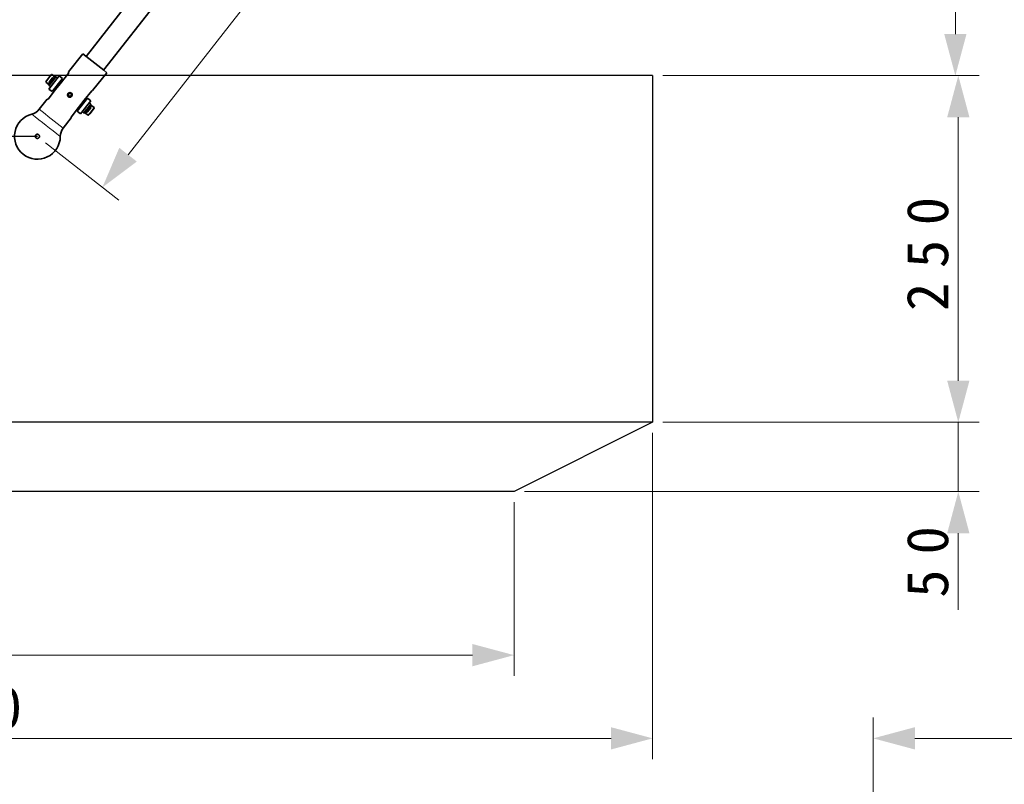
# Model space of a CAD drawing. Header units: millimetres. Extents: x 87 to 4373, y 75 to 3526.
# Tile 4 of 19: x 1468 to 2179, y 1270 to 1821. Entities that reach past the tile are written whole.
import ezdxf

# ---------------------------------------------------------------- set-up
doc = ezdxf.new("R2010")
doc.units = ezdxf.units.MM
doc.header["$MEASUREMENT"] = 0
doc.layers.add('图层0000', color=7, linetype='Continuous', lineweight=25)
doc.layers.add('图层1', color=7, linetype='Continuous', lineweight=35)
doc.dimstyles.new('线性样式 (GB)', dxfattribs={"dimtxt": 2, "dimasz": 2, "dimexe": 1, "dimexo": 0.5, "dimgap": 0.5, "dimtad": 1, "dimdsep": 46, "dimcen": -2.127267, "dimclrd": 7, "dimclre": 7, "dimclrt": 7, "dimadec": 0, "dimazin": 0, "dimtfac": 0.7, "dimtmove": 0, "dimatfit": 1, "dimfxl": 1, "dimfrac": 2, "dimtolj": 1, "dimtzin": 0, "dimlwd": 18, "dimlwe": 18, "dimarcsym": 0})

# ---------------------------------------------------------------- blocks, each defined once
blk = doc.blocks.new('DimBlk2572')
at = {"layer": '图层0000', "color": 7, "linetype": 'Continuous', "lineweight": 18}
for p, q in [((1981.11, 2361.69), (2033.92, 2320.23)), ((2003.59, 2305.9), (1546.64, 1723.83)), ((1487.11, 1732.43), (1539.92, 1690.97))]:
    blk.add_line(p, q, dxfattribs=at)
at = {"layer": '图层0000', "color": 7, "linetype": 'Continuous', "lineweight": -3}
for points in [[(2009.92, 2300.93), (2022.12, 2329.49), (1997.27, 2310.86)], [(1540.32, 1728.8), (1528.12, 1700.24), (1552.97, 1718.87)]]:
    blk.add_solid(points, dxfattribs=at)
at = {"layer": '图层0000', "color": 7, "linetype": 'Continuous', "lineweight": 18, "insert": (1769.75, 2019.08), "char_height": 30, "attachment_point": 8, "rotation": 51.86619, "line_spacing_factor": 1.2}
blk.add_mtext('\\T1.531250;\\W1;\\FSimSun|b0|i0;800', dxfattribs=at)
blk = doc.blocks.new('DimBlk2607')
at = {"layer": '图层0000', "color": 7, "linetype": 'Continuous', "lineweight": 18}
for p, q in [((2084.49, 1236.42), (2084.49, 1317.92)), ((2837.93, 1236.42), (2837.93, 1317.92)), ((2114.49, 1302.92), (2807.93, 1302.92))]:
    blk.add_line(p, q, dxfattribs=at)
at = {"layer": '图层0000', "color": 7, "linetype": 'Continuous', "lineweight": -3}
for points in [[(2114.49, 1310.96), (2084.49, 1302.92), (2114.49, 1294.88)], [(2807.93, 1294.88), (2837.93, 1302.92), (2807.93, 1310.96)]]:
    blk.add_solid(points, dxfattribs=at)
at = {"layer": '图层0000', "color": 7, "linetype": 'Continuous', "lineweight": 18, "insert": (2427.82, 1309.75), "char_height": 30, "attachment_point": 8, "line_spacing_factor": 1.2}
blk.add_mtext('\\T1.593750;\\W1;\\FSimSun|b0|i0;305mm', dxfattribs=at)
blk = doc.blocks.new('DimBlk2609')
at = {"layer": '图层0000', "color": 7, "linetype": 'Continuous', "lineweight": 18}
for p, q in [((1932.71, 1780.83), (2160.86, 1780.83)), ((2145.86, 1750.83), (2145.86, 1560.83)), ((1932.71, 1530.83), (2160.86, 1530.83))]:
    blk.add_line(p, q, dxfattribs=at)
at = {"layer": '图层0000', "color": 7, "linetype": 'Continuous', "lineweight": -3}
for points in [[(2153.9, 1750.83), (2145.86, 1780.83), (2137.83, 1750.83)], [(2137.83, 1560.83), (2145.86, 1530.83), (2153.9, 1560.83)]]:
    blk.add_solid(points, dxfattribs=at)
at = {"layer": '图层0000', "color": 7, "linetype": 'Continuous', "lineweight": 18, "insert": (2139.04, 1657.47), "char_height": 30, "attachment_point": 8, "rotation": 90, "line_spacing_factor": 1.2}
blk.add_mtext('\\T1.515625;\\W1;\\FSimSun|b0|i0;250', dxfattribs=at)
blk = doc.blocks.new('DimBlk2610')
at = {"layer": '图层0000', "color": 7, "linetype": 'Continuous', "lineweight": 18}
for p, q in [((2145.86, 1560.83), (2145.86, 1600.2)), ((1932.71, 1530.83), (2160.86, 1530.83)), ((2145.86, 1530.83), (2145.86, 1480.83)), ((1832.71, 1480.83), (2160.86, 1480.83)), ((2145.86, 1450.83), (2145.86, 1395.58))]:
    blk.add_line(p, q, dxfattribs=at)
at = {"layer": '图层0000', "color": 7, "linetype": 'Continuous', "lineweight": -3}
for points in [[(2137.83, 1560.83), (2145.86, 1530.83), (2153.9, 1560.83)], [(2153.9, 1450.83), (2145.86, 1480.83), (2137.83, 1450.83)]]:
    blk.add_solid(points, dxfattribs=at)
at = {"layer": '图层0000', "color": 7, "linetype": 'Continuous', "lineweight": 18, "insert": (2139.04, 1435.54), "char_height": 30, "attachment_point": 8, "rotation": 90, "line_spacing_factor": 1.2}
blk.add_mtext('\\T1.531250;\\W1;\\FSimSun|b0|i0;50', dxfattribs=at)
blk = doc.blocks.new('DimBlk2611')
at = {"layer": '图层0000', "color": 7, "linetype": 'Continuous', "lineweight": 18}
for p, q in [((925.21, 1523.33), (925.21, 1287.92)), ((1925.21, 1523.33), (1925.21, 1287.92)), ((1895.21, 1302.92), (955.21, 1302.92))]:
    blk.add_line(p, q, dxfattribs=at)
at = {"layer": '图层0000', "color": 7, "linetype": 'Continuous', "lineweight": -3}
for points in [[(955.21, 1310.96), (925.21, 1302.92), (955.21, 1294.88)], [(1895.21, 1294.88), (1925.21, 1302.92), (1895.21, 1310.96)]]:
    blk.add_solid(points, dxfattribs=at)
at = {"layer": '图层0000', "color": 7, "linetype": 'Continuous', "lineweight": 18, "insert": (1419.03, 1309.75), "char_height": 30, "attachment_point": 8, "line_spacing_factor": 1.2}
blk.add_mtext('\\T1.500000;\\W1;\\FSimSun|b0|i0;1000', dxfattribs=at)
blk = doc.blocks.new('DimBlk2612')
at = {"layer": '图层0000', "color": 7, "linetype": 'Continuous', "lineweight": 18}
for p, q in [((1025.21, 1473.33), (1025.21, 1347.92)), ((1825.21, 1473.33), (1825.21, 1347.92)), ((1795.21, 1362.92), (1055.21, 1362.92))]:
    blk.add_line(p, q, dxfattribs=at)
at = {"layer": '图层0000', "color": 7, "linetype": 'Continuous', "lineweight": -3}
for points in [[(1055.21, 1370.96), (1025.21, 1362.92), (1055.21, 1354.88)], [(1795.21, 1354.88), (1825.21, 1362.92), (1795.21, 1370.96)]]:
    blk.add_solid(points, dxfattribs=at)
at = {"layer": '图层0000', "color": 7, "linetype": 'Continuous', "lineweight": 18, "insert": (1419.03, 1369.75), "char_height": 30, "attachment_point": 8, "line_spacing_factor": 1.2}
blk.add_mtext('\\T1.531250;\\W1;\\FSimSun|b0|i0;800', dxfattribs=at)
blk = doc.blocks.new('DimBlk2613')
at = {"layer": '图层0000', "color": 7, "linetype": 'Continuous', "lineweight": 18}
for p, q in [((1593.03, 2653.33), (2158.73, 2653.33)), ((2143.73, 1810.83), (2143.73, 2623.33)), ((1932.71, 1780.83), (2158.73, 1780.83))]:
    blk.add_line(p, q, dxfattribs=at)
at = {"layer": '图层0000', "color": 7, "linetype": 'Continuous', "lineweight": -3}
for points in [[(2151.77, 2623.33), (2143.73, 2653.33), (2135.69, 2623.33)], [(2135.69, 1810.83), (2143.73, 1780.83), (2151.77, 1810.83)]]:
    blk.add_solid(points, dxfattribs=at)
at = {"layer": '图层0000', "color": 7, "linetype": 'Continuous', "lineweight": 18, "insert": (2136.9, 2343.16), "char_height": 30, "attachment_point": 8, "rotation": 90, "line_spacing_factor": 1.2}
blk.add_mtext('\\T1.312500;\\W1;\\FSimSun|b0|i0;58.17', dxfattribs=at)

msp = doc.modelspace()

# ---------------------------------------------------------------- linework, layer by layer
at = {"layer": '图层0000', "color": 7}
for p, q in [((1925.215, 1780.828), (925.215, 1780.828)), ((1925.215, 1780.828), (1925.215, 1530.828)), ((1481.339, 1736.914), (1350.486, 1736.914)), ((1925.215, 1530.828), (925.215, 1530.828)), ((1925.215, 1530.828), (1825.215, 1480.828)), ((1825.215, 1480.828), (1025.215, 1480.828))]:
    msp.add_line(p, q, dxfattribs=at)
at = {"layer": '图层0000', "color": 251, "linetype": 'Continuous', "lineweight": 18}
for p, q in [((1487.269, 1776.201), (1489.429, 1778.952)), ((1489.429, 1778.952), (1491.592, 1781.707)), ((1522.111, 1757.748), (1518.724, 1753.434)), ((1518.724, 1753.434), (1517.788, 1752.242))]:
    msp.add_line(p, q, dxfattribs=at)
for centre, radius, start, end in [((6102.464, 7623.613), 7467.648, 231.7817931, 231.9505889), ((6967.381, 8725.343), 8874.424, 231.7817721, 231.95061)]:
    msp.add_arc(centre, radius, start, end, dxfattribs=at)
at = {"layer": '图层1', "color": 7, "linetype": 'Continuous', "lineweight": 35}
for p, q in [((1927.547, 2318.564), (1516.292, 1794.708)), ((1940.132, 2308.684), (1528.877, 1784.828)), ((1513.935, 1796.564), (1503.756, 1783.599)), ((1489.272, 1779.076), (1487.235, 1776.482)), ((1491.311, 1781.673), (1489.272, 1779.076)), ((1489.54, 1774.397), (1491.829, 1777.313)), ((1489.569, 1771.196), (1496.979, 1780.635)), ((1492.241, 1777.028), (1489.625, 1773.695)), ((1489.68, 1776.195), (1492.15, 1779.341)), ((1492.852, 1779.425), (1489.764, 1775.493)), ((1493.886, 1779.906), (1491.592, 1781.707)), ((1491.829, 1777.313), (1493.863, 1779.903)), ((1499.339, 1778.782), (1491.929, 1769.343)), ((1492.852, 1779.425), (1492.15, 1779.341)), ((1494.565, 1779.988), (1492.241, 1777.028)), ((1493.245, 1779.117), (1492.852, 1779.425)), ((1494.565, 1779.988), (1493.863, 1779.903)), ((1495.744, 1779.061), (1494.565, 1779.988)), ((1499.339, 1778.782), (1496.979, 1780.635)), ((1496.99, 1780.648), (1499.349, 1778.795)), ((1503.879, 1782.946), (1498.542, 1776.147)), ((1499.354, 1777.181), (1498.567, 1777.799)), ((1503.754, 1783.597), (1503.879, 1782.946)), ((1531.239, 1782.979), (1521.061, 1770.014)), ((1489.55, 1774.41), (1487.269, 1776.201)), ((1494.297, 1770.74), (1488.979, 1763.966)), ((1489.625, 1773.695), (1489.54, 1774.397)), ((1491.929, 1769.343), (1489.569, 1771.196)), ((1490.804, 1772.769), (1489.625, 1773.695)), ((1489.68, 1776.195), (1489.764, 1775.493)), ((1489.764, 1775.493), (1490.158, 1775.184)), ((1493.488, 1769.709), (1492.701, 1770.326)), ((1496.594, 1773.667), (1494.297, 1770.74)), ((1498.542, 1776.147), (1496.594, 1773.667)), ((1515.06, 1763.179), (1520.397, 1769.979)), ((1520.397, 1769.979), (1521.059, 1770.012)), ((1488.318, 1763.934), (1482.543, 1756.578)), ((1488.979, 1763.966), (1488.32, 1763.936)), ((1503.605, 1766.528), (1503.769, 1767.671)), ((1504.514, 1765.815), (1503.605, 1766.528)), ((1503.769, 1767.671), (1504.84, 1768.101)), ((1505.585, 1766.245), (1504.514, 1765.815)), ((1504.84, 1768.101), (1505.749, 1767.388)), ((1505.749, 1767.388), (1505.585, 1766.245)), ((1510.02, 1755.141), (1517.43, 1764.58)), ((1510.815, 1757.773), (1515.06, 1763.179)), ((1519.79, 1762.727), (1512.38, 1753.288)), ((1515.872, 1764.214), (1516.658, 1763.596)), ((1517.43, 1764.58), (1519.79, 1762.727)), ((1517.44, 1764.593), (1519.8, 1762.74)), ((1505.497, 1750.998), (1510.815, 1757.773)), ((1510.006, 1756.741), (1510.792, 1756.124)), ((1514.795, 1753.935), (1519.735, 1760.228)), ((1519.819, 1759.526), (1515.497, 1754.02)), ((1516.508, 1754.498), (1519.595, 1758.43)), ((1519.68, 1757.728), (1517.21, 1754.582)), ((1518.555, 1761.154), (1519.735, 1760.228)), ((1518.952, 1753.4), (1522.144, 1757.467)), ((1519.595, 1758.43), (1519.68, 1757.728)), ((1519.735, 1760.228), (1519.819, 1759.526)), ((1519.817, 1759.549), (1522.111, 1757.748)), ((1505.623, 1750.349), (1499.848, 1742.993)), ((1505.625, 1750.351), (1505.497, 1750.998)), ((1510.02, 1755.141), (1512.38, 1753.288)), ((1513.615, 1754.861), (1514.795, 1753.935)), ((1514.795, 1753.935), (1515.497, 1754.02)), ((1515.507, 1754.033), (1517.788, 1752.242)), ((1516.114, 1754.806), (1516.508, 1754.498)), ((1517.21, 1754.582), (1516.508, 1754.498)), ((1518.069, 1752.276), (1518.952, 1753.4))]:
    msp.add_line(p, q, dxfattribs=at)
for centre, radius, start, end in [((6160.837, 7697.968), 7511.342, 231.7822841, 231.950098), ((1491.468, 1781.55), 0.2, 51.866191, 141.866191), ((1504.677, 1766.958), 1.61, 51.866181, 231.866201), ((1504.677, 1766.958), 1.61, 231.866181, 51.866201), ((1474.677, 1762.753), 10, 284.281585, 321.865667), ((1521.987, 1757.591), 0.2, 321.866191, 51.832729), ((1481.215, 1737.072), 16.5, 104.281485, 231.866194), ((1517.912, 1752.399), 0.2, 231.866191, 321.866191), ((1507.714, 1736.818), 10, 141.866283, 179.450789), ((1481.215, 1737.072), 16.5, 231.866171, 359.450852)]:
    msp.add_arc(centre, radius, start, end, dxfattribs=at)
msp.add_open_spline([(1503.657, 1765.658), (1502.827, 1766.31), (1502.81, 1767.561), (1504.335, 1768.81), (1505.372, 1768.709), (1506.529, 1767.297), (1506.429, 1766.259), (1505.124, 1765.19), (1504.266, 1765.179), (1503.657, 1765.658)], degree=3, knots=[0, 0, 0, 0, 1, 1, 1.8591163, 1.8591163, 2.7142943, 2.7142943, 3.4359144, 3.4359144, 3.4359144, 3.4359144], dxfattribs=at)
msp.add_rational_spline([(1480.282, 1735.884), (1479.102, 1736.81), (1480.028, 1737.99), (1480.955, 1739.17), (1482.135, 1738.244), (1483.314, 1737.317), (1482.388, 1736.137), (1481.462, 1734.958), (1480.282, 1735.884)], [1, 0.707106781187, 1, 0.707106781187, 1, 0.707106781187, 1, 0.707106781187, 1], degree=2, knots=[0, 0, 0, 0.25, 0.25, 0.5, 0.5, 0.75, 0.75, 1, 1, 1], dxfattribs=at)

# ---------------------------------------------------------------- dimensions: what is measured, and where the dimension line sits
at = {"layer": '图层0000', "color": 7, "linetype": 'Continuous', "lineweight": -3}
for base, p1, p2, angle, override, picture, middle in [((2143.729, 2653.328), (1925.215, 1780.828), (1585.526, 2653.328), 90, {"dimscale": 1, "dimtxt": 30, "dimasz": 30, "dimexe": 15, "dimexo": 7.5, "dimgap": 7.5, "dimtad": 1, "dimtih": 0, "dimtoh": 0, "dimdec": 2, "dimlfac": 1, "dimrnd": 0, "dimzin": 8, "dimdsep": 46, "dimlunit": 2, "dimpost": '<>', "dimtxsty": 'Standard', "dimsah": 0, "dimtsz": 0, "dimcen": -31.909007, "dimdle": 0, "dimse1": 0, "dimse2": 0, "dimsd1": 0, "dimsd2": 0, "dimclrd": 7, "dimclre": 7, "dimclrt": 7, "dimaunit": 0, "dimadec": 0, "dimazin": 2, "dimtol": 0, "dimlim": 0, "dimtp": 0, "dimtm": 0, "dimtfac": 0.7, "dimtdec": 2, "dimtix": 0, "dimtofl": 1, "dimtmove": 0, "dimatfit": 1, "dimtfillclr": 0, "dimfrac": 2, "dimtzin": 0, "dimlwd": 18, "dimlwe": 18}, 'DimBlk2613', (2143.729, 2343.163)), ((1528.119, 1700.236), (1975.208, 2366.32), (1481.208, 1737.064), 231.866191, {"dimscale": 1, "dimtxt": 30, "dimasz": 30, "dimexe": 15, "dimexo": 7.5, "dimgap": 7.5, "dimtad": 1, "dimtih": 0, "dimtoh": 0, "dimdec": 2, "dimlfac": 1, "dimrnd": 0, "dimzin": 8, "dimdsep": 46, "dimlunit": 2, "dimpost": '<>', "dimtxsty": 'Standard', "dimsah": 0, "dimtsz": 0, "dimcen": -31.909007, "dimdle": 0, "dimse1": 0, "dimse2": 0, "dimsd1": 0, "dimsd2": 0, "dimclrd": 7, "dimclre": 7, "dimclrt": 7, "dimaunit": 0, "dimadec": 0, "dimazin": 2, "dimtol": 0, "dimlim": 0, "dimtp": 0, "dimtm": 0, "dimtfac": 0.7, "dimtdec": 2, "dimtix": 0, "dimtofl": 1, "dimtmove": 0, "dimatfit": 1, "dimtfillclr": 0, "dimfrac": 2, "dimtzin": 0, "dimlwd": 18, "dimlwe": 18}, 'DimBlk2572', (1775.119, 2014.864)), ((2145.864, 1530.828), (1925.215, 1780.828), (1925.215, 1530.828), 270, {"dimscale": 1, "dimtxt": 30, "dimasz": 30, "dimexe": 15, "dimexo": 7.5, "dimgap": 7.5, "dimtad": 1, "dimtih": 0, "dimtoh": 0, "dimdec": 2, "dimlfac": 1, "dimrnd": 0, "dimzin": 8, "dimdsep": 46, "dimlunit": 2, "dimpost": '<>', "dimtxsty": 'Standard', "dimsah": 0, "dimtsz": 0, "dimcen": -31.909007, "dimdle": 0, "dimse1": 0, "dimse2": 0, "dimsd1": 0, "dimsd2": 0, "dimclrd": 7, "dimclre": 7, "dimclrt": 7, "dimaunit": 0, "dimadec": 0, "dimazin": 2, "dimtol": 0, "dimlim": 0, "dimtp": 0, "dimtm": 0, "dimtfac": 0.7, "dimtdec": 2, "dimtix": 0, "dimtofl": 1, "dimtmove": 0, "dimatfit": 3, "dimtfillclr": 0, "dimfrac": 2, "dimtzin": 0, "dimlwd": 18, "dimlwe": 18}, 'DimBlk2609', (2145.864, 1657.473)), ((2145.864, 1480.828), (1925.215, 1530.828), (1825.215, 1480.828), 270, {"dimscale": 1, "dimtxt": 30, "dimasz": 30, "dimexe": 15, "dimexo": 7.5, "dimgap": 7.5, "dimtad": 1, "dimtih": 0, "dimtoh": 0, "dimdec": 2, "dimlfac": 1, "dimrnd": 0, "dimzin": 8, "dimdsep": 46, "dimlunit": 2, "dimpost": '<>', "dimtxsty": 'Standard', "dimsah": 0, "dimtsz": 0, "dimcen": -31.909007, "dimdle": 0, "dimse1": 0, "dimse2": 0, "dimsd1": 0, "dimsd2": 0, "dimclrd": 7, "dimclre": 7, "dimclrt": 7, "dimaunit": 0, "dimadec": 0, "dimazin": 2, "dimtol": 0, "dimlim": 0, "dimtp": 0, "dimtm": 0, "dimtfac": 0.7, "dimtdec": 2, "dimtix": 0, "dimtofl": 0, "dimtmove": 0, "dimatfit": 3, "dimtfillclr": 0, "dimfrac": 2, "dimtzin": 0, "dimlwd": 18, "dimlwe": 18}, 'DimBlk2610', (2145.864, 1364.98)), ((925.215, 1302.918), (1925.215, 1530.828), (925.215, 1530.828), 180, {"dimscale": 1, "dimtxt": 30, "dimasz": 30, "dimexe": 15, "dimexo": 7.5, "dimgap": 7.5, "dimtad": 1, "dimtih": 0, "dimtoh": 0, "dimdec": 2, "dimlfac": 1, "dimrnd": 0, "dimzin": 8, "dimdsep": 46, "dimlunit": 2, "dimpost": '<>', "dimtxsty": 'Standard', "dimsah": 0, "dimtsz": 0, "dimcen": -31.909007, "dimdle": 0, "dimse1": 0, "dimse2": 0, "dimsd1": 0, "dimsd2": 0, "dimclrd": 7, "dimclre": 7, "dimclrt": 7, "dimaunit": 0, "dimadec": 0, "dimazin": 2, "dimtol": 0, "dimlim": 0, "dimtp": 0, "dimtm": 0, "dimtfac": 0.7, "dimtdec": 2, "dimtix": 0, "dimtofl": 1, "dimtmove": 0, "dimatfit": 3, "dimtfillclr": 0, "dimfrac": 2, "dimtzin": 0, "dimlwd": 18, "dimlwe": 18}, 'DimBlk2611', (1419.031, 1302.918)), ((1025.215, 1362.918), (1825.215, 1480.828), (1025.215, 1480.828), 180, {"dimscale": 1, "dimtxt": 30, "dimasz": 30, "dimexe": 15, "dimexo": 7.5, "dimgap": 7.5, "dimtad": 1, "dimtih": 0, "dimtoh": 0, "dimdec": 2, "dimlfac": 1, "dimrnd": 0, "dimzin": 8, "dimdsep": 46, "dimlunit": 2, "dimpost": '<>', "dimtxsty": 'Standard', "dimsah": 0, "dimtsz": 0, "dimcen": -31.909007, "dimdle": 0, "dimse1": 0, "dimse2": 0, "dimsd1": 0, "dimsd2": 0, "dimclrd": 7, "dimclre": 7, "dimclrt": 7, "dimaunit": 0, "dimadec": 0, "dimazin": 2, "dimtol": 0, "dimlim": 0, "dimtp": 0, "dimtm": 0, "dimtfac": 0.7, "dimtdec": 2, "dimtix": 0, "dimtofl": 1, "dimtmove": 0, "dimatfit": 1, "dimtfillclr": 0, "dimfrac": 2, "dimtzin": 0, "dimlwd": 18, "dimlwe": 18}, 'DimBlk2612', (1419.031, 1362.918))]:
    dim = msp.add_linear_dim(base=base, p1=p1, p2=p2, angle=angle, text='\\T1.25;\\W1;\\FSimSun;<>', dimstyle='线性样式 (GB)', override=override, dxfattribs=at)
    dim.commit()
    dim.dimension.update_dxf_attribs({"geometry": picture, "text_midpoint": middle, "dimtype": 160})
dim = msp.add_linear_dim(base=(2837.929, 1302.918), p1=(2084.489, 1228.918), p2=(2837.929, 1228.918), text='\\T1.25;\\W1;\\FSimSun;305mm', dimstyle='线性样式 (GB)', override={"dimscale": 1, "dimtxt": 30, "dimasz": 30, "dimexe": 15, "dimexo": 7.5, "dimgap": 7.5, "dimtad": 1, "dimtih": 0, "dimtoh": 0, "dimdec": 2, "dimlfac": 1, "dimrnd": 0, "dimzin": 8, "dimdsep": 46, "dimlunit": 2, "dimtxsty": 'Standard', "dimsah": 0, "dimtsz": 0, "dimcen": -31.909007, "dimdle": 0, "dimse1": 0, "dimse2": 0, "dimsd1": 0, "dimsd2": 0, "dimclrd": 7, "dimclre": 7, "dimclrt": 7, "dimaunit": 0, "dimadec": 0, "dimazin": 2, "dimtol": 0, "dimlim": 0, "dimtp": 0, "dimtm": 0, "dimtfac": 0.7, "dimtdec": 2, "dimtix": 0, "dimtofl": 1, "dimtmove": 0, "dimatfit": 1, "dimtfillclr": 0, "dimfrac": 2, "dimtzin": 0, "dimlwd": 18, "dimlwe": 18}, dxfattribs=at)
dim.commit()
dim.dimension.update_dxf_attribs({"geometry": 'DimBlk2607', "text_midpoint": (2427.816, 1302.918), "dimtype": 160})

doc.saveas('drawing.dxf')
